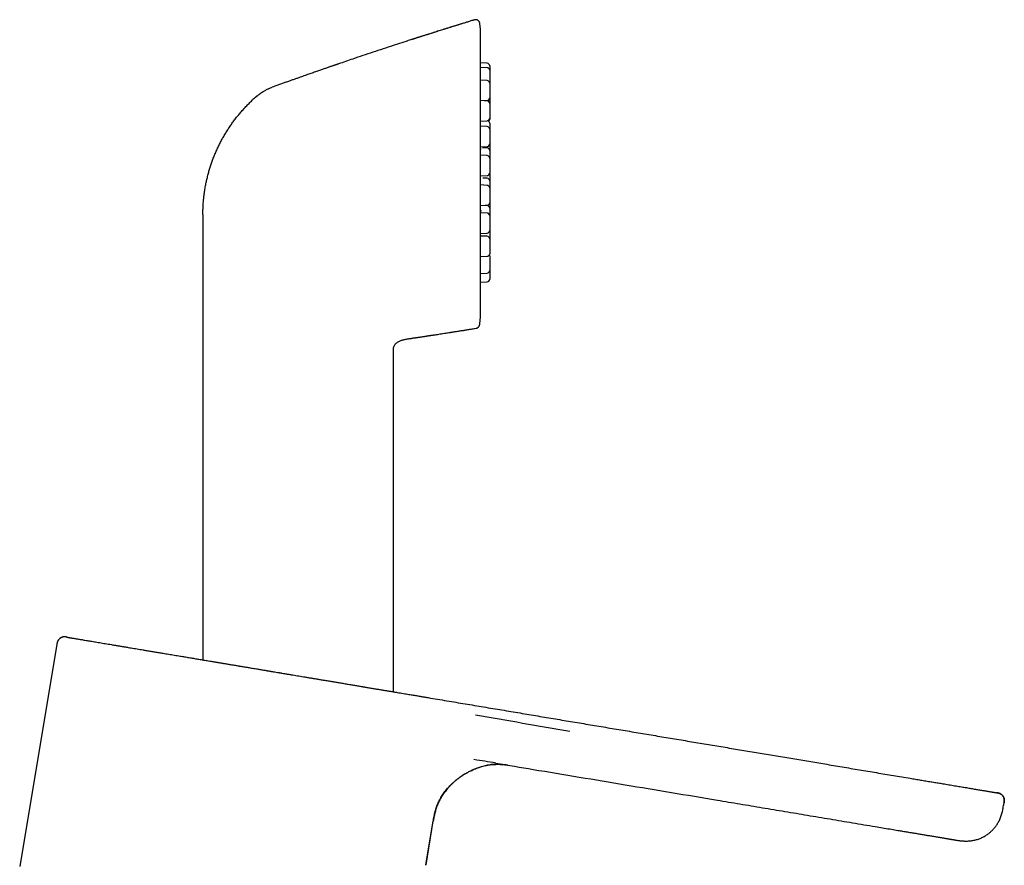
# Model space of a CAD drawing. Header units: millimetres. Extents: x 8 to 692, y 12 to 803.
# Tile 65 of 65: x 568 to 682, y 705 to 803. Entities that reach past the tile are written whole.
import ezdxf

# ---------------------------------------------------------------- set-up
doc = ezdxf.new("R2010")
doc.units = ezdxf.units.MM

msp = doc.modelspace()

# ---------------------------------------------------------------- linework, layer by layer
at = {"color": 7, "linetype": 'Continuous', "lineweight": 30}
for p, q in [((621.29, 801.74), (621.22, 802.37)), ((621.29, 801.71), (621.29, 801.73)), ((621.29, 768.32), (621.29, 801.71)), ((622.08, 797.77), (621.29, 797.81)), ((622.08, 797.25), (621.29, 797.29)), ((622.08, 795.75), (621.29, 795.79)), ((622.36, 795.45), (622.36, 793.74)), ((622.08, 793.4), (621.29, 793.44)), ((621.75, 793.42), (622.08, 793.44)), ((622.36, 793.1), (622.36, 791.38)), ((622.08, 790.41), (621.29, 790.45)), ((621.34, 791.05), (622.08, 791.08)), ((622.36, 790.11), (622.36, 788.39)), ((621.29, 788.05), (622.08, 788.09)), ((622.08, 787.93), (621.53, 787.95)), ((622.08, 787.04), (621.29, 787.08)), ((622.36, 786.74), (622.36, 785.02)), ((621.29, 784.68), (622.08, 784.72)), ((622.08, 784.41), (621.57, 784.44)), ((622.08, 783.59), (621.29, 783.63)), ((622.36, 783.29), (622.36, 781.57)), ((621.29, 781.23), (622.08, 781.27)), ((622.08, 781.24), (621.82, 781.26)), ((589.06, 780.2), (589.06, 767.54)), ((622.08, 780.37), (621.31, 780.41)), ((622.36, 780.07), (622.36, 778.35)), ((621.29, 778.01), (622.08, 778.05)), ((622.08, 777.67), (621.36, 777.7)), ((622.36, 777.37), (622.36, 775.65)), ((621.29, 775.31), (622.08, 775.35)), ((622.36, 775.42), (622.36, 773.7)), ((621.29, 773.36), (622.08, 773.4)), ((621.29, 772.34), (622.08, 772.38)), ((621.21, 767.54), (621.29, 768.29)), ((621.21, 767.54), (621.29, 768.29)), ((621.29, 768.3), (621.29, 768.32)), ((589.06, 767.54), (589.06, 728.49)), ((621.2, 767.43), (621.21, 767.54)), ((612.94, 765.78), (613.05, 765.8)), ((613.05, 765.8), (613.1, 765.8)), ((613.05, 765.8), (613.1, 765.8)), ((613.1, 765.8), (613.18, 765.82)), ((611.18, 724.79), (611.18, 764.35)), ((611.19, 764.63), (611.19, 764.63)), ((573.26, 731.13), (573.17, 731.15)), ((572.11, 730.31), (567.79, 704.52)), ((681.26, 713.06), (681.4, 713.03)), ((682.05, 711.71), (682.08, 711.91)), ((614.97, 704.69), (615.81, 709.75)), ((668.82, 708.86), (669.76, 708.7)), ((614.95, 704.64), (614.96, 704.68)), ((614.95, 704.65), (614.95, 704.65))]:
    msp.add_line(p, q, dxfattribs=at)
at = {"color": 7, "linetype": 'Continuous', "lineweight": 30, "flags": 128}
for points in [[(622.36, 784.93), (622.36, 784.97), (622.36, 784.98)], [(614.95, 704.65), (615.19, 706.07), (615.81, 709.75)]]:
    msp.add_lwpolyline(points, dxfattribs=at)
at = {"color": 7, "linetype": 'Continuous', "lineweight": 30}
for centre, radius, start, end in [((620.99, 801.71), 0.3, 0, 2.5521), ((622.06, 797.47), 0.3, 0, 87), ((622.06, 796.95), 0.3, 0, 87), ((622.06, 795.45), 0.3, 0, 87), ((622.06, 793.74), 0.3, 273, 0), ((622.06, 793.1), 0.3, 0, 87), ((622.06, 791.38), 0.3, 273, 0), ((622.06, 791.27), 0.3, 307.7949, 0), ((622.06, 790.11), 0.3, 0, 87), ((622.06, 790.79), 0.3, 0, 78.9889), ((622.06, 788.39), 0.3, 273, 0), ((622.06, 787.63), 0.3, 0, 87), ((622.06, 786.74), 0.3, 0, 87), ((622.06, 785.02), 0.3, 273, 0), ((622.06, 784.11), 0.3, 0, 87), ((622.06, 783.29), 0.3, 0, 87), ((622.06, 781.57), 0.3, 273, 0), ((622.06, 780.94), 0.3, 0, 87), ((622.06, 780.07), 0.3, 0, 87), ((622.06, 778.35), 0.3, 273, 0), ((622.06, 777.37), 0.3, 0, 87), ((622.06, 775.65), 0.3, 273, 0), ((622.06, 775.42), 0.3, 0, 22.5278), ((622.06, 773.7), 0.3, 273, 0), ((622.06, 772.68), 0.3, 273, 0), ((620.99, 768.32), 0.3, 356.7547, 0), ((607.08, 623.26), 94.61, 80.2718, 81.8247)]:
    msp.add_arc(centre, radius, start, end, dxfattribs=at)
for points, knots in [([(620.58, 802.8), (619.79, 802.56), (618.21, 802.07), (615.85, 801.33), (614.2, 800.81), (613.33, 800.52), (613.24, 800.5)], [0, 0, 0, 0, 0.321576, 0.643151, 0.964727, 1, 1, 1, 1]), ([(620.58, 802.79), (620.55, 802.79), (620.38, 802.74), (620.09, 802.65), (619.69, 802.52), (619.31, 802.41), (618.94, 802.29), (618.56, 802.17), (618.18, 802.06), (617.79, 801.93), (617.42, 801.82), (617.07, 801.71), (616.75, 801.61), (616.46, 801.52), (616.19, 801.43), (615.92, 801.35), (615.67, 801.27), (615.43, 801.19), (615.21, 801.12), (615, 801.05), (614.8, 800.99), (614.61, 800.93), (614.44, 800.88), (614.28, 800.82), (614.13, 800.78), (614, 800.74), (613.89, 800.7), (613.78, 800.67), (613.7, 800.64), (613.63, 800.62), (613.58, 800.6), (613.54, 800.59), (613.5, 800.57), (613.47, 800.56), (613.44, 800.55), (613.4, 800.55), (613.37, 800.54), (613.34, 800.53), (613.31, 800.52), (613.28, 800.51), (613.26, 800.5), (613.25, 800.5), (613.24, 800.5)], [0, 0, 0, 0, 0.011041, 0.064591, 0.116556, 0.166935, 0.21573, 0.26294, 0.316546, 0.36795, 0.417154, 0.464156, 0.504262, 0.542614, 0.579211, 0.614054, 0.647143, 0.678477, 0.708057, 0.735883, 0.762412, 0.787123, 0.810015, 0.831089, 0.850344, 0.867486, 0.882874, 0.896507, 0.908387, 0.916219, 0.923051, 0.929302, 0.933874, 0.938444, 0.943104, 0.947938, 0.954785, 0.962231, 0.970395, 0.979369, 0.98922, 1, 1, 1, 1]), ([(621.22, 802.37), (621.22, 802.39), (621.21, 802.42), (621.2, 802.47), (621.18, 802.52), (621.16, 802.57), (621.13, 802.62), (621.09, 802.66), (621.05, 802.71), (621, 802.74), (620.95, 802.77), (620.89, 802.79), (620.84, 802.81), (620.78, 802.82), (620.73, 802.82), (620.68, 802.82), (620.62, 802.81), (620.59, 802.81), (620.58, 802.8)], [0, 0, 0, 0, 0.05595, 0.11427, 0.174787, 0.237264, 0.301403, 0.366849, 0.433195, 0.5, 0.566805, 0.633151, 0.698597, 0.762736, 0.825213, 0.88573, 0.94405, 1, 1, 1, 1]), ([(620.58, 802.79), (620.58, 802.8), (620.58, 802.8), (620.58, 802.8), (620.58, 802.8), (620.58, 802.8)], [0, 0, 0, 0, 0.298995, 0.668605, 1, 1, 1, 1]), ([(613.17, 800.47), (612.49, 800.25), (611.04, 799.78), (608.8, 799.04), (606.69, 798.34), (605.36, 797.88), (604.82, 797.69)], [0, 0, 0, 0, 0.241021, 0.521998, 0.802974, 1, 1, 1, 1]), ([(613.22, 800.49), (613.21, 800.49), (613.19, 800.48), (613.17, 800.47), (613.17, 800.47)], [0, 0, 0, 0, 0.453855, 1, 1, 1, 1]), ([(604.75, 797.67), (604.74, 797.67), (604.72, 797.66), (604.69, 797.65), (604.67, 797.64), (604.64, 797.63), (604.62, 797.63), (604.6, 797.62), (604.58, 797.61), (604.56, 797.6), (604.53, 797.59), (604.5, 797.58), (604.46, 797.57), (604.4, 797.55), (604.33, 797.52), (604.24, 797.49), (604.14, 797.46), (604.01, 797.41), (603.88, 797.37), (603.73, 797.32), (603.57, 797.26), (603.4, 797.2), (603.21, 797.14), (603.01, 797.07), (602.8, 797), (602.59, 796.92), (602.36, 796.84), (602.12, 796.76), (601.87, 796.67), (601.61, 796.58), (601.34, 796.49), (601.07, 796.39), (600.78, 796.29), (600.49, 796.19), (600.17, 796.07), (599.83, 795.95), (599.46, 795.82), (599.08, 795.69), (598.68, 795.55), (598.28, 795.4), (597.85, 795.25), (597.47, 795.11), (597.22, 795.02), (597.12, 794.99)], [0, 0, 0, 0, 0.012645, 0.023548, 0.032738, 0.038535, 0.043426, 0.047464, 0.050743, 0.053436, 0.056731, 0.060876, 0.065983, 0.073235, 0.081822, 0.093496, 0.106978, 0.122268, 0.139366, 0.158271, 0.178599, 0.200671, 0.224487, 0.250046, 0.275951, 0.303431, 0.332485, 0.363114, 0.395317, 0.429095, 0.462385, 0.497074, 0.533162, 0.57065, 0.609538, 0.654591, 0.701387, 0.749926, 0.800207, 0.852231, 0.905998, 0.961506, 1, 1, 1, 1]), ([(604.82, 797.7), (604.79, 797.68), (604.75, 797.67), (604.72, 797.66), (604.71, 797.66)], [0, 0, 0, 0, 0.922638, 1, 1, 1, 1]), ([(622.36, 797.47), (622.36, 797.47), (622.36, 797.47), (622.36, 797.45), (622.36, 797.44), (622.36, 797.41), (622.36, 797.37), (622.36, 797.33), (622.36, 797.28), (622.36, 797.22), (622.36, 797.15), (622.36, 797.09), (622.36, 797.03), (622.36, 796.99), (622.36, 796.97), (622.36, 796.96)], [0, 0, 0, 0, 0.081883, 0.163164, 0.244579, 0.326862, 0.415666, 0.503666, 0.591802, 0.681009, 0.769813, 0.857813, 0.916512, 0.975549, 1, 1, 1, 1]), ([(622.36, 796.95), (622.36, 796.95), (622.36, 796.95), (622.36, 796.94), (622.36, 796.92), (622.36, 796.89), (622.36, 796.86), (622.36, 796.81), (622.36, 796.76), (622.36, 796.7), (622.36, 796.64), (622.36, 796.58), (622.36, 796.52), (622.36, 796.46), (622.36, 796.4), (622.36, 796.31), (622.36, 796.2), (622.36, 796.1), (622.36, 796.01), (622.36, 795.93), (622.36, 795.85), (622.36, 795.78), (622.36, 795.7), (622.36, 795.62), (622.36, 795.55), (622.36, 795.5), (622.36, 795.47), (622.36, 795.46)], [0, 0, 0, 0, 0.0392314, 0.0781742, 0.1171813, 0.1566041, 0.1991511, 0.2413133, 0.2835406, 0.3262807, 0.3688278, 0.41099, 0.4391134, 0.467399, 0.4959779, 0.5481898, 0.6000975, 0.6525367, 0.6917681, 0.7307109, 0.769718, 0.8091408, 0.8516878, 0.89385, 0.9360773, 0.9788174, 1, 1, 1, 1]), ([(596.68, 794.8), (596.62, 794.77), (596.5, 794.71), (596.34, 794.62), (596.19, 794.53), (596.08, 794.46), (596.01, 794.42), (595.98, 794.4), (595.95, 794.39), (595.92, 794.37), (595.89, 794.35), (595.87, 794.33), (595.84, 794.31), (595.8, 794.29), (595.76, 794.26), (595.71, 794.23), (595.66, 794.19), (595.59, 794.14), (595.52, 794.09), (595.44, 794.03), (595.35, 793.96), (595.27, 793.9), (595.21, 793.84), (595.11, 793.75), (594.97, 793.63), (594.85, 793.51), (594.79, 793.46)], [0, 0, 0, 0, 0.08756, 0.168985, 0.244013, 0.31247, 0.328653, 0.344424, 0.359786, 0.374738, 0.389283, 0.403421, 0.416222, 0.433673, 0.454723, 0.479373, 0.510188, 0.54526, 0.584605, 0.628246, 0.676208, 0.722663, 0.756057, 0.789498, 0.894789, 1, 1, 1, 1]), ([(596.68, 794.8), (596.75, 794.84), (596.9, 794.91), (597.05, 794.96), (597.12, 794.99)], [0, 0, 0, 0, 0.50044, 1, 1, 1, 1]), ([(597.12, 794.99), (597.12, 794.99), (597.12, 794.99), (597.12, 794.99), (597.12, 794.99)], [0, 0, 0, 0, 0.45553, 1, 1, 1, 1]), ([(590.27, 786.74), (590.34, 786.89), (590.46, 787.21), (590.67, 787.68), (590.88, 788.14), (591.11, 788.6), (591.35, 789.05), (591.61, 789.49), (591.87, 789.92), (592.15, 790.35), (592.44, 790.77), (592.74, 791.18), (593.06, 791.59), (593.38, 791.98), (593.72, 792.36), (594.06, 792.74), (594.42, 793.1), (594.66, 793.34), (594.79, 793.46)], [0, 0, 0, 0, 0.062501, 0.125001, 0.187501, 0.25, 0.3125, 0.375, 0.437501, 0.500001, 0.562502, 0.625002, 0.687501, 0.750001, 0.8125, 0.874999, 0.9375, 1, 1, 1, 1]), ([(622.36, 793.73), (622.36, 793.72), (622.36, 793.71), (622.36, 793.67), (622.36, 793.63), (622.36, 793.58), (622.36, 793.52), (622.36, 793.45), (622.36, 793.39), (622.36, 793.33), (622.36, 793.28), (622.36, 793.21), (622.36, 793.15), (622.36, 793.11), (622.36, 793.11)], [0, 0, 0, 0, 0.076425, 0.174602, 0.27189, 0.369329, 0.467951, 0.566128, 0.663417, 0.728311, 0.79358, 0.859525, 0.980003, 1, 1, 1, 1]), ([(622.36, 791.38), (622.36, 791.37), (622.36, 791.35), (622.36, 791.32), (622.36, 791.29), (622.36, 791.27), (622.36, 791.27), (622.36, 791.27)], [0, 0, 0, 0, 0.130423, 0.264656, 0.509891, 0.753697, 1, 1, 1, 1]), ([(622.36, 790.79), (622.36, 790.79), (622.36, 790.79), (622.36, 790.78), (622.36, 790.76), (622.36, 790.73), (622.36, 790.7), (622.36, 790.65), (622.36, 790.6), (622.36, 790.54), (622.36, 790.48), (622.36, 790.42), (622.36, 790.36), (622.36, 790.31), (622.36, 790.24), (622.36, 790.17), (622.36, 790.12), (622.36, 790.11)], [0, 0, 0, 0, 0.069221, 0.137934, 0.206759, 0.276318, 0.35139, 0.425782, 0.50029, 0.575702, 0.650774, 0.725166, 0.774788, 0.824697, 0.875122, 0.967247, 1, 1, 1, 1]), ([(621.34, 787.75), (621.34, 787.75), (621.34, 787.75), (621.34, 787.76), (621.33, 787.78), (621.33, 787.8), (621.32, 787.82), (621.32, 787.84), (621.31, 787.87), (621.31, 787.91), (621.3, 787.96), (621.29, 788), (621.29, 788.04), (621.29, 788.05)], [0, 0, 0, 0, 0.0729051, 0.1903236, 0.2924619, 0.3795631, 0.4568456, 0.5256534, 0.5955668, 0.698498, 0.8125507, 0.9377466, 1, 1, 1, 1]), ([(622.36, 788.38), (622.36, 788.37), (622.36, 788.35), (622.36, 788.3), (622.36, 788.24), (622.36, 788.17), (622.36, 788.11), (622.36, 788.05), (622.36, 788), (622.36, 787.93), (622.36, 787.84), (622.36, 787.74), (622.36, 787.67), (622.36, 787.63)], [0, 0, 0, 0, 0.080665, 0.175377, 0.271239, 0.366668, 0.461234, 0.524312, 0.587754, 0.651854, 0.768961, 0.885385, 1, 1, 1, 1]), ([(589.06, 780.2), (589.06, 780.38), (589.07, 780.73), (589.09, 781.27), (589.13, 781.8), (589.18, 782.33), (589.25, 782.86), (589.34, 783.39), (589.44, 783.9), (589.55, 784.4), (589.67, 784.87), (589.8, 785.34), (589.95, 785.81), (590.1, 786.28), (590.22, 786.58), (590.27, 786.74)], [0, 0, 0, 0, 0.08, 0.16, 0.24, 0.32, 0.4, 0.479999, 0.559998, 0.633331, 0.706665, 0.779999, 0.853333, 0.926666, 1, 1, 1, 1]), ([(622.36, 787.63), (622.36, 787.63), (622.36, 787.62), (622.36, 787.61), (622.36, 787.59), (622.36, 787.57), (622.36, 787.53), (622.36, 787.49), (622.36, 787.44), (622.36, 787.38), (622.36, 787.31), (622.36, 787.25), (622.36, 787.19), (622.36, 787.14), (622.36, 787.07), (622.36, 786.98), (622.36, 786.88), (622.36, 786.79), (622.36, 786.75), (622.36, 786.74)], [0, 0, 0, 0, 0.058917, 0.1174, 0.175981, 0.235185, 0.299081, 0.3624, 0.425816, 0.490002, 0.553898, 0.617217, 0.659452, 0.701931, 0.74485, 0.823261, 0.901215, 0.979967, 1, 1, 1, 1]), ([(622.36, 784.93), (622.36, 784.93), (622.36, 784.93), (622.36, 784.92), (622.36, 784.9), (622.36, 784.87), (622.36, 784.84), (622.36, 784.79), (622.36, 784.74), (622.36, 784.68), (622.36, 784.62), (622.36, 784.56), (622.36, 784.5), (622.36, 784.45), (622.36, 784.38), (622.36, 784.29), (622.36, 784.2), (622.36, 784.14), (622.36, 784.12)], [0, 0, 0, 0, 0.061971, 0.123486, 0.185102, 0.247375, 0.314583, 0.381184, 0.447887, 0.5154, 0.582608, 0.649208, 0.693633, 0.738313, 0.783457, 0.865932, 0.947927, 1, 1, 1, 1]), ([(622.36, 784.11), (622.36, 784.11), (622.36, 784.11), (622.36, 784.1), (622.36, 784.08), (622.36, 784.05), (622.36, 784.02), (622.36, 783.97), (622.36, 783.92), (622.36, 783.86), (622.36, 783.8), (622.36, 783.73), (622.36, 783.67), (622.36, 783.62), (622.36, 783.55), (622.36, 783.47), (622.36, 783.37), (622.36, 783.31), (622.36, 783.29)], [0, 0, 0, 0, 0.061971, 0.123486, 0.185102, 0.247375, 0.314583, 0.381184, 0.447887, 0.5154, 0.582608, 0.649209, 0.693633, 0.738314, 0.783457, 0.865932, 0.947927, 1, 1, 1, 1]), ([(622.36, 781.57), (622.36, 781.56), (622.36, 781.52), (622.36, 781.44), (622.36, 781.33), (622.36, 781.23), (622.36, 781.14), (622.36, 781.06), (622.36, 781), (622.36, 780.96), (622.36, 780.95)], [0, 0, 0, 0, 0.039922, 0.210637, 0.380356, 0.551814, 0.680087, 0.807417, 0.934956, 1, 1, 1, 1]), ([(622.36, 780.94), (622.36, 780.94), (622.36, 780.94), (622.36, 780.93), (622.36, 780.91), (622.36, 780.88), (622.36, 780.85), (622.36, 780.8), (622.36, 780.75), (622.36, 780.69), (622.36, 780.63), (622.36, 780.56), (622.36, 780.51), (622.36, 780.45), (622.36, 780.39), (622.36, 780.3), (622.36, 780.19), (622.36, 780.12), (622.36, 780.08), (622.36, 780.07)], [0, 0, 0, 0, 0.059638, 0.118837, 0.178133, 0.238062, 0.30274, 0.366833, 0.431025, 0.495996, 0.560674, 0.624767, 0.667519, 0.710517, 0.753961, 0.833331, 0.912239, 0.991954, 1, 1, 1, 1]), ([(621.29, 780.23), (621.29, 780.24), (621.29, 780.27), (621.3, 780.33), (621.31, 780.41), (621.32, 780.47), (621.33, 780.53), (621.34, 780.57), (621.34, 780.61), (621.35, 780.63), (621.35, 780.65), (621.35, 780.66), (621.36, 780.68), (621.36, 780.69), (621.36, 780.7), (621.37, 780.71), (621.37, 780.71), (621.37, 780.71)], [0, 0, 0, 0, 0.027262, 0.136045, 0.241972, 0.344509, 0.439206, 0.525008, 0.601931, 0.643846, 0.686656, 0.73384, 0.78555, 0.844983, 0.901267, 0.963603, 1, 1, 1, 1]), ([(622.36, 778.35), (622.36, 778.34), (622.36, 778.31), (622.36, 778.26), (622.36, 778.19), (622.36, 778.11), (622.36, 778), (622.36, 777.9), (622.36, 777.81), (622.36, 777.73), (622.36, 777.65), (622.36, 777.57), (622.36, 777.5), (622.36, 777.43), (622.36, 777.39), (622.36, 777.37)], [0, 0, 0, 0, 0.035892, 0.092096, 0.148882, 0.252629, 0.35577, 0.459968, 0.537921, 0.615302, 0.692809, 0.771143, 0.855685, 0.939462, 1, 1, 1, 1]), ([(622.36, 773.7), (622.36, 773.68), (622.36, 773.63), (622.36, 773.55), (622.36, 773.46), (622.36, 773.38), (622.36, 773.3), (622.36, 773.22), (622.36, 773.14), (622.36, 773.07), (622.36, 773), (622.36, 772.93), (622.36, 772.87), (622.36, 772.83), (622.36, 772.79), (622.36, 772.76), (622.36, 772.73), (622.36, 772.71), (622.36, 772.68), (622.36, 772.68), (622.36, 772.68)], [0, 0, 0, 0, 0.032127, 0.104122, 0.157983, 0.211448, 0.265002, 0.319126, 0.377539, 0.435425, 0.493399, 0.552078, 0.610491, 0.668377, 0.706988, 0.745821, 0.785058, 0.85674, 0.928005, 1, 1, 1, 1]), ([(620.78, 767), (620.81, 767.01), (620.86, 767.02), (620.94, 767.06), (621.02, 767.11), (621.08, 767.17), (621.13, 767.24), (621.16, 767.31), (621.19, 767.38), (621.19, 767.42), (621.2, 767.45)], [0, 0, 0, 0, 0.132564, 0.267022, 0.401143, 0.532718, 0.659763, 0.780677, 0.894313, 1, 1, 1, 1]), ([(620.78, 766.99), (620.8, 767), (620.86, 767.01), (620.93, 767.04), (621, 767.09), (621.06, 767.14), (621.12, 767.21), (621.16, 767.28), (621.18, 767.36), (621.19, 767.41), (621.2, 767.44)], [0, 0, 0, 0, 0.119158, 0.243186, 0.370688, 0.5, 0.629312, 0.756814, 0.880842, 1, 1, 1, 1]), ([(621.2, 767.44), (621.2, 767.44), (621.2, 767.44), (621.2, 767.44), (621.2, 767.44)], [0, 0, 0, 0, 0.871591, 1, 1, 1, 1]), ([(621.2, 767.44), (621.2, 767.44), (621.2, 767.44), (621.2, 767.44), (621.2, 767.44)], [0, 0, 0, 0, 0.12841, 1, 1, 1, 1]), ([(613.18, 765.82), (613.2, 765.82), (613.24, 765.82), (613.3, 765.83), (613.36, 765.84), (613.43, 765.86), (613.49, 765.87), (613.55, 765.87), (613.61, 765.88), (613.67, 765.89), (613.75, 765.9), (613.84, 765.92), (613.95, 765.93), (614.07, 765.95), (614.21, 765.97), (614.36, 765.99), (614.52, 766.02), (614.69, 766.04), (614.87, 766.07), (615.08, 766.1), (615.32, 766.14), (615.58, 766.18), (615.85, 766.22), (616.14, 766.26), (616.45, 766.31), (616.77, 766.36), (617.11, 766.41), (617.46, 766.47), (617.83, 766.53), (618.22, 766.59), (618.63, 766.65), (619.06, 766.72), (619.5, 766.79), (619.96, 766.86), (620.39, 766.93), (620.66, 766.98), (620.78, 767)], [0, 0, 0, 0, 0.014922, 0.028243, 0.040152, 0.050913, 0.060878, 0.0681, 0.075327, 0.083138, 0.092151, 0.104503, 0.118578, 0.134377, 0.1519, 0.171147, 0.191728, 0.213972, 0.237878, 0.263447, 0.294635, 0.327985, 0.363496, 0.40117, 0.441007, 0.482236, 0.525551, 0.570951, 0.618437, 0.669042, 0.721818, 0.776765, 0.833883, 0.893173, 0.954634, 1, 1, 1, 1]), ([(613.4, 765.85), (614.01, 765.94), (615.35, 766.14), (617.25, 766.43), (619.09, 766.72), (620.22, 766.9), (620.78, 766.99)], [0, 0, 0, 0, 0.250641, 0.542058, 0.771029, 1, 1, 1, 1]), ([(620.78, 767), (620.78, 767), (620.78, 767), (620.78, 767), (620.78, 767)], [0, 0, 0, 0, 0.940603, 1, 1, 1, 1]), ([(611.19, 764.63), (611.19, 764.65), (611.2, 764.71), (611.22, 764.8), (611.26, 764.91), (611.3, 765.01), (611.37, 765.11), (611.44, 765.2), (611.52, 765.27), (611.61, 765.34), (611.7, 765.41), (611.82, 765.47), (611.96, 765.54), (612.12, 765.6), (612.28, 765.65), (612.44, 765.69), (612.61, 765.73), (612.78, 765.76), (612.92, 765.78), (613.02, 765.79), (613.05, 765.8)], [0, 0, 0, 0, 0.026802, 0.074396, 0.122018, 0.169576, 0.217185, 0.264928, 0.312648, 0.360182, 0.407707, 0.455316, 0.526779, 0.598311, 0.669804, 0.741217, 0.812498, 0.883738, 0.954998, 1, 1, 1, 1]), ([(611.18, 764.35), (611.18, 764.39), (611.18, 764.47), (611.18, 764.56), (611.19, 764.61), (611.19, 764.63)], [0, 0, 0, 0, 0.406998, 0.813741, 1, 1, 1, 1]), ([(573.09, 731.16), (573.08, 731.16), (573.04, 731.16), (572.96, 731.16), (572.86, 731.16), (572.76, 731.14), (572.66, 731.11), (572.57, 731.06), (572.48, 731.01), (572.4, 730.94), (572.32, 730.87), (572.26, 730.78), (572.21, 730.69), (572.17, 730.6), (572.14, 730.51), (572.12, 730.41), (572.11, 730.34), (572.11, 730.31)], [0, 0, 0, 0, 0.019898, 0.088284, 0.15745, 0.227523, 0.2985, 0.37021, 0.44233, 0.514451, 0.586162, 0.65714, 0.727215, 0.796383, 0.864771, 0.932568, 1, 1, 1, 1]), ([(573.23, 731.14), (573.23, 731.14), (573.21, 731.14), (573.2, 731.14), (573.18, 731.15), (573.16, 731.15), (573.14, 731.15), (573.12, 731.15), (573.1, 731.16), (573.09, 731.16), (573.07, 731.16), (573.06, 731.16), (573.03, 731.16), (573, 731.16), (572.95, 731.16), (572.9, 731.16), (572.85, 731.15), (572.79, 731.14), (572.72, 731.12), (572.64, 731.09), (572.57, 731.05), (572.5, 731.01), (572.43, 730.96), (572.38, 730.91), (572.34, 730.87), (572.31, 730.83), (572.28, 730.79), (572.26, 730.76), (572.23, 730.71), (572.21, 730.66), (572.18, 730.59), (572.15, 730.51), (572.13, 730.41), (572.12, 730.35), (572.12, 730.31)], [0, 0, 0, 0, 0.067607, 0.126704, 0.17733, 0.219552, 0.253502, 0.279457, 0.294062, 0.30519, 0.309897, 0.317076, 0.328315, 0.345644, 0.368554, 0.39427, 0.419484, 0.444186, 0.484214, 0.523911, 0.563691, 0.603482, 0.64333, 0.683108, 0.706475, 0.728976, 0.750606, 0.771368, 0.793426, 0.822216, 0.857861, 0.900212, 0.949178, 1, 1, 1, 1]), ([(573.26, 731.13), (573.26, 731.13), (573.26, 731.13), (573.28, 731.13), (573.32, 731.12), (573.38, 731.11), (573.44, 731.1), (573.53, 731.09), (573.62, 731.07), (573.73, 731.05), (573.86, 731.03), (574, 731.01), (574.16, 730.98), (574.33, 730.95), (574.51, 730.92), (574.71, 730.89), (574.92, 730.86), (575.14, 730.82), (575.37, 730.78), (575.62, 730.74), (575.89, 730.69), (576.16, 730.65), (576.46, 730.6), (576.76, 730.55), (577.08, 730.49), (577.4, 730.44), (577.73, 730.38), (578.08, 730.33), (578.44, 730.27), (578.81, 730.2), (579.19, 730.14), (579.59, 730.07), (579.99, 730.01), (580.37, 729.94), (580.74, 729.88), (581.07, 729.83), (581.42, 729.77), (581.76, 729.71), (582.14, 729.65), (582.56, 729.58), (583.02, 729.5), (583.49, 729.42), (583.96, 729.34), (584.39, 729.27), (584.77, 729.21), (585.09, 729.15), (585.42, 729.1), (585.75, 729.04), (586.09, 728.99), (586.48, 728.92), (586.93, 728.85), (587.44, 728.76), (587.96, 728.67), (588.47, 728.59), (589.01, 728.5), (589.57, 728.4), (590, 728.33), (590.27, 728.29), (590.39, 728.27), (590.5, 728.25), (590.62, 728.23), (590.73, 728.21), (590.85, 728.19), (590.97, 728.17), (591.17, 728.14), (591.47, 728.09), (591.86, 728.02), (592.28, 727.95), (592.7, 727.88), (593, 727.83), (593.18, 727.8), (593.23, 727.79), (593.28, 727.78), (593.33, 727.77), (593.38, 727.77), (593.43, 727.76), (593.53, 727.74), (593.7, 727.71), (593.94, 727.67), (594.19, 727.63), (594.44, 727.59), (594.7, 727.54), (594.98, 727.5), (595.24, 727.46), (595.47, 727.42), (595.68, 727.38), (595.89, 727.35), (596.09, 727.31), (596.29, 727.28), (596.46, 727.25), (596.6, 727.23), (596.73, 727.21), (596.82, 727.19), (596.88, 727.18), (596.92, 727.17), (596.95, 727.17), (596.99, 727.16), (597.03, 727.16), (597.08, 727.15), (597.21, 727.12), (597.43, 727.09), (597.66, 727.05), (597.82, 727.02), (597.91, 727.01), (598, 726.99), (598.09, 726.98), (598.18, 726.96), (598.33, 726.94), (598.52, 726.91), (598.81, 726.86), (599.14, 726.8), (599.51, 726.74), (599.87, 726.68), (600.21, 726.62), (600.44, 726.59), (600.55, 726.57)], [0, 0, 0, 0, 0.013984, 0.027946, 0.041898, 0.05585, 0.069814, 0.083552, 0.097323, 0.11114, 0.125012, 0.139031, 0.15303, 0.167022, 0.181016, 0.195048, 0.208823, 0.22257, 0.236299, 0.250022, 0.263983, 0.277957, 0.291957, 0.305993, 0.320021, 0.333758, 0.347498, 0.361253, 0.375033, 0.389053, 0.403053, 0.417045, 0.431039, 0.445071, 0.456094, 0.467097, 0.478086, 0.489066, 0.500043, 0.513842, 0.52766, 0.541508, 0.5554, 0.569347, 0.578514, 0.587713, 0.596948, 0.60622, 0.615534, 0.624893, 0.638796, 0.652702, 0.666621, 0.680563, 0.694538, 0.709959, 0.725444, 0.728495, 0.731548, 0.734605, 0.737665, 0.740728, 0.743795, 0.746865, 0.749939, 0.760022, 0.770485, 0.781329, 0.792556, 0.803996, 0.805303, 0.806615, 0.807932, 0.809253, 0.810579, 0.81191, 0.813001, 0.819029, 0.8255, 0.831768, 0.838403, 0.845405, 0.852774, 0.86051, 0.865774, 0.871196, 0.876817, 0.882335, 0.887474, 0.892235, 0.895765, 0.899053, 0.902101, 0.903073, 0.904017, 0.904935, 0.905825, 0.906942, 0.908275, 0.909598, 0.91764, 0.925293, 0.927758, 0.93018, 0.932558, 0.934894, 0.937186, 0.939907, 0.946412, 0.952792, 0.962884, 0.97265, 0.98209, 0.991206, 1, 1, 1, 1]), ([(572.11, 730.31), (572.11, 730.31), (572.11, 730.31), (572.12, 730.31), (572.12, 730.31)], [0, 0, 0, 0, 0.947097, 1, 1, 1, 1]), ([(600.55, 726.57), (600.67, 726.55), (600.92, 726.51), (601.29, 726.44), (601.68, 726.38), (602.08, 726.31), (602.49, 726.24), (602.91, 726.17), (603.34, 726.1), (603.79, 726.02), (604.25, 725.95), (604.72, 725.87), (605.2, 725.79), (605.7, 725.71), (606.18, 725.62), (606.66, 725.54), (607.11, 725.47), (607.42, 725.42), (607.59, 725.39), (607.63, 725.38), (607.67, 725.38), (607.71, 725.37), (607.75, 725.36), (607.79, 725.35), (607.84, 725.35), (608.02, 725.32), (608.34, 725.26), (608.8, 725.19), (609.23, 725.11), (609.66, 725.04), (610.07, 724.97), (610.46, 724.91), (610.86, 724.84), (611.25, 724.78), (611.63, 724.71), (612, 724.65), (612.34, 724.59), (612.67, 724.54), (612.96, 724.49), (613.23, 724.44), (613.49, 724.4), (613.73, 724.36), (613.96, 724.32), (614.17, 724.29), (614.38, 724.25), (614.57, 724.22), (614.75, 724.19), (614.92, 724.16), (615.07, 724.14), (615.16, 724.12), (615.2, 724.11)], [0, 0, 0, 0, 0.0246781, 0.0502511, 0.076719, 0.1040818, 0.1323395, 0.1609637, 0.1904511, 0.2208017, 0.2520155, 0.2840926, 0.3170329, 0.3508364, 0.3855031, 0.4167239, 0.4486132, 0.4772288, 0.4800672, 0.4829105, 0.4857589, 0.4886123, 0.4914706, 0.4943339, 0.4972023, 0.5000756, 0.5320227, 0.5629739, 0.5929293, 0.6218888, 0.6498525, 0.6768204, 0.7027924, 0.7302114, 0.7564255, 0.7814346, 0.8052387, 0.8278379, 0.8473369, 0.8658401, 0.8833475, 0.899859, 0.9153747, 0.9298946, 0.9434186, 0.9571448, 0.9696661, 0.9809823, 0.9910937, 1, 1, 1, 1]), ([(615.2, 724.11), (615.93, 723.99), (617.37, 723.75), (619.52, 723.39), (621.65, 723.03), (623.78, 722.68), (625.87, 722.33), (627.94, 721.98), (629.98, 721.64), (632.01, 721.3), (634.04, 720.96), (636.07, 720.62), (638.09, 720.28), (640.1, 719.95), (642.1, 719.61), (644.08, 719.28), (646.05, 718.95), (648, 718.63), (649.94, 718.3), (651.86, 717.98), (653.77, 717.66), (655.67, 717.34), (657.55, 717.03), (659.41, 716.72), (661.32, 716.4), (663.28, 716.07), (665.28, 715.73), (667.26, 715.4), (669.23, 715.07), (670.53, 714.86), (671.18, 714.75)], [0, 0, 0, 0, 0.038701, 0.077141, 0.115321, 0.153241, 0.1909, 0.227633, 0.264115, 0.300345, 0.336324, 0.372779, 0.408972, 0.444903, 0.480573, 0.515981, 0.551127, 0.586012, 0.620636, 0.654997, 0.689097, 0.722936, 0.756513, 0.789828, 0.822881, 0.858938, 0.894678, 0.930102, 0.965209, 1, 1, 1, 1]), ([(620.71, 722.12), (622.53, 721.8), (626.18, 721.16), (629.84, 720.53), (631.66, 720.21)], [0, 0, 0, 0, 0.499999, 1, 1, 1, 1]), ([(615.81, 709.75), (615.82, 709.85), (615.85, 710.04), (615.91, 710.33), (615.96, 710.61), (616.03, 710.89), (616.11, 711.15), (616.19, 711.41), (616.28, 711.66), (616.39, 711.9), (616.5, 712.14), (616.63, 712.39), (616.77, 712.63), (616.93, 712.87), (617.08, 713.09), (617.24, 713.3), (617.4, 713.49), (617.56, 713.68), (617.73, 713.85), (617.89, 714.01), (618.04, 714.16), (618.19, 714.3), (618.34, 714.43), (618.53, 714.59), (618.78, 714.78), (619.08, 714.99), (619.37, 715.18), (619.66, 715.35), (619.97, 715.52), (620.26, 715.66), (620.56, 715.79), (620.84, 715.91), (621.13, 716.01), (621.42, 716.1), (621.71, 716.18), (622, 716.24), (622.28, 716.29), (622.55, 716.33), (622.82, 716.35), (623.08, 716.36), (623.33, 716.37), (623.57, 716.36), (623.81, 716.35), (624.02, 716.33), (624.19, 716.31), (624.31, 716.29), (624.38, 716.29), (624.41, 716.28), (624.42, 716.28)], [0, 0, 0, 0, 0.024794, 0.04906, 0.072884, 0.096327, 0.119431, 0.14182, 0.163922, 0.185737, 0.207255, 0.231319, 0.25493, 0.278036, 0.30058, 0.3225, 0.343736, 0.364229, 0.383922, 0.402832, 0.420841, 0.43791, 0.454007, 0.469579, 0.50052, 0.531868, 0.560119, 0.588538, 0.617049, 0.645574, 0.671457, 0.697236, 0.722865, 0.748294, 0.773215, 0.797457, 0.821026, 0.843936, 0.86621, 0.887876, 0.908969, 0.929485, 0.948914, 0.967143, 0.984231, 0.991027, 0.997631, 1, 1, 1, 1]), ([(624.44, 716.28), (624.42, 716.28), (624.34, 716.29), (624.16, 716.31), (623.89, 716.34), (623.62, 716.36), (623.37, 716.37), (623.15, 716.36), (622.92, 716.36), (622.67, 716.34), (622.4, 716.31), (622.11, 716.26), (621.83, 716.2), (621.55, 716.13), (621.28, 716.05), (621.03, 715.97), (620.8, 715.89), (620.6, 715.81), (620.4, 715.72), (620.2, 715.63), (620, 715.53), (619.81, 715.43), (619.62, 715.32), (619.41, 715.19), (619.18, 715.05), (618.93, 714.88), (618.68, 714.69), (618.43, 714.5), (618.18, 714.28), (617.92, 714.04), (617.67, 713.78), (617.45, 713.54), (617.26, 713.3), (617.09, 713.08), (616.93, 712.86), (616.78, 712.62), (616.64, 712.38), (616.5, 712.13), (616.38, 711.88), (616.28, 711.63), (616.19, 711.39), (616.12, 711.16), (616.05, 710.93), (615.99, 710.7), (615.94, 710.46), (615.88, 710.15), (615.84, 709.91), (615.81, 709.75)], [0, 0, 0, 0, 0.003389, 0.021295, 0.045898, 0.070533, 0.089126, 0.107718, 0.126393, 0.145068, 0.169821, 0.194624, 0.21823, 0.241837, 0.265594, 0.289352, 0.307528, 0.325703, 0.343933, 0.362163, 0.380484, 0.398805, 0.417174, 0.435544, 0.460278, 0.485068, 0.509887, 0.537144, 0.56444, 0.594226, 0.624067, 0.654027, 0.676882, 0.69977, 0.722888, 0.746006, 0.769288, 0.79257, 0.816124, 0.839728, 0.859633, 0.879538, 0.899546, 0.919555, 0.939651, 0.959749, 1, 1, 1, 1]), ([(623.05, 716.51), (624.5, 716.27), (627.74, 715.72), (632.76, 714.89), (638.11, 713.99), (643.45, 713.1), (647.89, 712.36), (651.41, 711.77), (654.03, 711.33), (656.64, 710.89), (659.26, 710.46), (661.88, 710.02), (664.5, 709.58), (666.82, 709.19), (668.25, 708.95), (668.82, 708.86)], [0, 0, 0, 0, 0.095202, 0.212094, 0.328924, 0.445687, 0.56237, 0.619626, 0.676843, 0.73402, 0.791188, 0.848401, 0.905706, 0.96309, 1, 1, 1, 1]), ([(623.07, 716.51), (623.07, 716.51), (623.06, 716.51), (623.05, 716.51), (623.05, 716.51)], [0, 0, 0, 0, 0.162253, 1, 1, 1, 1]), ([(671.18, 714.75), (671.28, 714.73), (671.49, 714.7), (671.79, 714.64), (672.1, 714.59), (672.4, 714.54), (672.71, 714.49), (673.01, 714.44), (673.31, 714.39), (673.61, 714.34), (673.89, 714.29), (674.17, 714.25), (674.44, 714.2), (674.72, 714.16), (675.01, 714.11), (675.33, 714.05), (675.68, 713.99), (676.01, 713.94), (676.35, 713.88), (676.67, 713.83), (676.98, 713.78), (677.28, 713.73), (677.57, 713.68), (677.85, 713.63), (678.11, 713.59), (678.38, 713.54), (678.63, 713.5), (678.88, 713.46), (679.13, 713.42), (679.36, 713.38), (679.57, 713.34), (679.76, 713.31), (679.93, 713.28), (680.07, 713.26), (680.21, 713.24), (680.34, 713.21), (680.45, 713.19), (680.57, 713.18), (680.67, 713.16), (680.77, 713.14), (680.86, 713.13), (680.95, 713.11), (681.02, 713.1), (681.08, 713.09), (681.14, 713.08), (681.19, 713.07), (681.23, 713.06), (681.26, 713.06), (681.26, 713.06), (681.26, 713.06)], [0, 0, 0, 0, 0.018743, 0.037495, 0.056271, 0.075086, 0.093955, 0.11289, 0.132565, 0.150758, 0.168905, 0.187018, 0.20511, 0.223194, 0.241284, 0.265069, 0.288888, 0.312772, 0.33675, 0.360851, 0.385298, 0.408376, 0.431359, 0.454274, 0.477145, 0.500001, 0.524222, 0.548472, 0.572783, 0.597186, 0.621712, 0.646037, 0.664943, 0.68378, 0.702562, 0.721303, 0.740017, 0.75872, 0.778436, 0.798154, 0.81789, 0.837663, 0.857487, 0.877381, 0.89658, 0.922539, 0.948404, 0.974211, 1, 1, 1, 1]), ([(682.07, 711.91), (682.08, 711.94), (682.09, 712), (682.1, 712.09), (682.1, 712.16), (682.1, 712.22), (682.1, 712.29), (682.08, 712.38), (682.05, 712.49), (682, 712.6), (681.94, 712.7), (681.86, 712.79), (681.79, 712.86), (681.72, 712.9), (681.67, 712.93), (681.62, 712.96), (681.58, 712.98), (681.55, 712.99), (681.52, 713), (681.5, 713.01), (681.47, 713.01), (681.45, 713.02), (681.43, 713.03), (681.41, 713.03), (681.38, 713.04), (681.36, 713.04), (681.33, 713.05), (681.31, 713.05), (681.3, 713.05)], [0, 0, 0, 0, 0.049565, 0.093, 0.130308, 0.161421, 0.186331, 0.244229, 0.304201, 0.364911, 0.425681, 0.486496, 0.547384, 0.57816, 0.609122, 0.638023, 0.661397, 0.6793, 0.692826, 0.706909, 0.72341, 0.743239, 0.766913, 0.794727, 0.826851, 0.876558, 0.93425, 1, 1, 1, 1]), ([(681.47, 713.02), (681.48, 713.01), (681.53, 713), (681.6, 712.97), (681.67, 712.94), (681.72, 712.91), (681.78, 712.87), (681.84, 712.82), (681.89, 712.77), (681.93, 712.72), (681.97, 712.66), (682.01, 712.6), (682.04, 712.53), (682.07, 712.47), (682.09, 712.4), (682.1, 712.33), (682.11, 712.25), (682.11, 712.17), (682.11, 712.08), (682.1, 712), (682.09, 711.94), (682.08, 711.91)], [0, 0, 0, 0, 0.035443, 0.109866, 0.147383, 0.197128, 0.247218, 0.297853, 0.34923, 0.398974, 0.449065, 0.499691, 0.551053, 0.600874, 0.651049, 0.701767, 0.753214, 0.8141, 0.875441, 0.937662, 1, 1, 1, 1]), ([(675.47, 707.74), (675.49, 707.74), (675.54, 707.73), (675.62, 707.72), (675.72, 707.7), (675.81, 707.69), (675.88, 707.67), (675.95, 707.66), (676.01, 707.65), (676.06, 707.64), (676.11, 707.64), (676.15, 707.63), (676.19, 707.62), (676.22, 707.62), (676.25, 707.61), (676.27, 707.61), (676.28, 707.61), (676.3, 707.6), (676.3, 707.6), (676.31, 707.6), (676.32, 707.6), (676.33, 707.6), (676.35, 707.6), (676.36, 707.59), (676.37, 707.59), (676.39, 707.59), (676.4, 707.59), (676.43, 707.58), (676.47, 707.58), (676.51, 707.57), (676.55, 707.56), (676.65, 707.55), (676.8, 707.52), (677, 707.5), (677.2, 707.48), (677.4, 707.46), (677.61, 707.46), (677.83, 707.46), (678.04, 707.47), (678.26, 707.49), (678.46, 707.53), (678.68, 707.57), (678.89, 707.62), (679.1, 707.69), (679.31, 707.77), (679.51, 707.85), (679.7, 707.95), (679.88, 708.05), (680.06, 708.17), (680.23, 708.29), (680.38, 708.4), (680.5, 708.5), (680.61, 708.6), (680.71, 708.7), (680.82, 708.81), (680.94, 708.94), (681.05, 709.08), (681.16, 709.23), (681.28, 709.4), (681.38, 709.57), (681.49, 709.76), (681.59, 709.96), (681.68, 710.18), (681.76, 710.41), (681.83, 710.65), (681.9, 710.9), (681.95, 711.16), (682, 711.43), (682.03, 711.62), (682.05, 711.71)], [0, 0, 0, 0, 0.005923, 0.028329, 0.049715, 0.070083, 0.089437, 0.10811, 0.125749, 0.142557, 0.158854, 0.174648, 0.194577, 0.213661, 0.231913, 0.246822, 0.261145, 0.274891, 0.288049, 0.293696, 0.298198, 0.301681, 0.303118, 0.304415, 0.305644, 0.306888, 0.308396, 0.310672, 0.313745, 0.317603, 0.321703, 0.325749, 0.34357, 0.360853, 0.378193, 0.395606, 0.413504, 0.432148, 0.451557, 0.469184, 0.487423, 0.506285, 0.52545, 0.544493, 0.563399, 0.582156, 0.600745, 0.619151, 0.637354, 0.655336, 0.673081, 0.684772, 0.696847, 0.709795, 0.723605, 0.738265, 0.75376, 0.770073, 0.787188, 0.805087, 0.823756, 0.84318, 0.86335, 0.884259, 0.905906, 0.928293, 0.951427, 0.975321, 1, 1, 1, 1]), ([(682.07, 711.91), (682.07, 711.91), (682.08, 711.91), (682.08, 711.91), (682.08, 711.91)], [0, 0, 0, 0, 0.120085, 1, 1, 1, 1]), ([(615.81, 709.75), (615.81, 709.75), (615.81, 709.75), (615.81, 709.75), (615.81, 709.75)], [0, 0, 0, 0, 0.747635, 1, 1, 1, 1]), ([(669.76, 708.7), (669.85, 708.68), (670.03, 708.65), (670.31, 708.61), (670.59, 708.56), (670.87, 708.51), (671.14, 708.47), (671.42, 708.42), (671.69, 708.38), (671.96, 708.33), (672.21, 708.29), (672.45, 708.25), (672.68, 708.21), (672.9, 708.17), (673.11, 708.14), (673.32, 708.1), (673.54, 708.07), (673.76, 708.03), (673.99, 707.99), (674.21, 707.95), (674.41, 707.92), (674.59, 707.89), (674.75, 707.86), (674.9, 707.84), (675.05, 707.81), (675.19, 707.79), (675.33, 707.77), (675.42, 707.75), (675.47, 707.74), (675.47, 707.74)], [0, 0, 0, 0, 0.038406, 0.077189, 0.116413, 0.156145, 0.196759, 0.237056, 0.277411, 0.317882, 0.358529, 0.394188, 0.429655, 0.464967, 0.500167, 0.535293, 0.571351, 0.614125, 0.656516, 0.698603, 0.740471, 0.776026, 0.811712, 0.847577, 0.883673, 0.920049, 0.955713, 0.997172, 1, 1, 1, 1])]:
    msp.add_open_spline(points, degree=3, knots=knots, dxfattribs=at)

doc.saveas('drawing.dxf')
